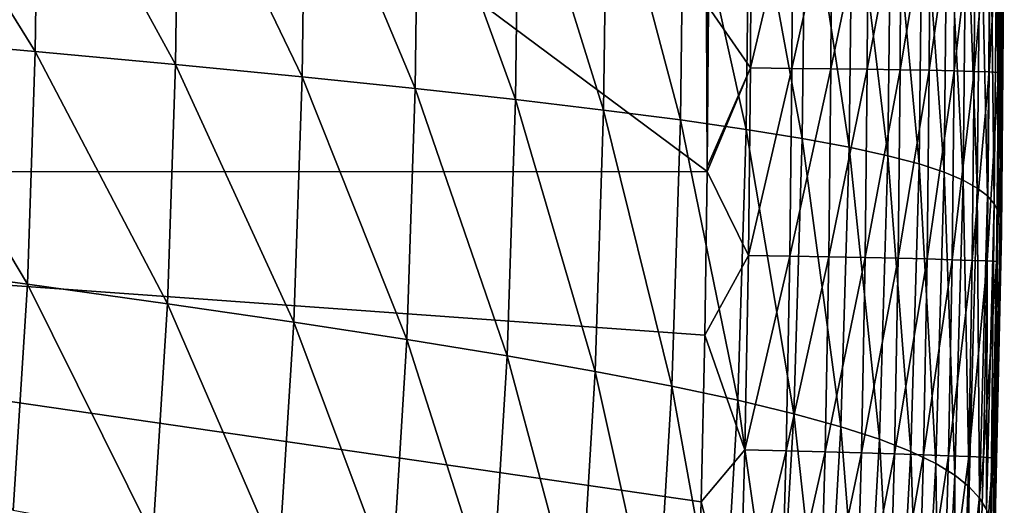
# Model space of a CAD drawing. Header units: metres. Extents: x -104 to 104, y -68 to 90.
# Tile 241 of 256: x 101.05 to 104.45, y 49.17 to 50.85. Entities that reach past the tile are written whole.
import ezdxf

# ---------------------------------------------------------------- set-up
doc = ezdxf.new("R2010")
doc.units = ezdxf.units.M
doc.layers.add('solid_FIT-BATH-153_SW0002', color=7, linetype='CONTINUOUS')

msp = doc.modelspace()

# ---------------------------------------------------------------- linework, layer by layer
at = {"layer": 'solid_FIT-BATH-153_SW0002'}
for points in [[(95.553673, 50.324856, 16.629944), (103.419243, 50.326092, 16.74663), (96.062462, 55.791603, 16.580244)], [(103.419243, 50.326092, 16.74663), (103.396858, 55.78376, 16.676132), (96.062462, 55.791603, 16.580244)], [(103.419243, 50.326092, 16.74663), (103.401161, 55.641178, 16.678217), (103.396858, 55.78376, 16.676132)], [(103.419243, 50.326092, 16.74663), (103.413757, 55.055191, 16.686615), (103.401161, 55.641178, 16.678217)], [(103.419395, 50.342014, 16.74645), (103.420609, 54.474182, 16.694704), (103.413757, 55.055191, 16.686615)], [(103.419243, 50.326092, 16.74663), (103.419395, 50.342014, 16.74645), (103.413757, 55.055191, 16.686615)], [(103.419395, 50.342014, 16.74645), (103.424255, 50.893223, 16.740175), (103.420609, 54.474182, 16.694704)], [(100.565826, 50.787369, -17.603086), (100.576622, 51.583885, -17.600853), (101.099945, 50.739632, -17.192862)], [(100.576622, 51.583885, -17.600853), (101.111053, 51.559898, -17.190481), (101.099945, 50.739632, -17.192862)], [(101.099945, 50.739632, -17.192862), (101.111053, 51.559898, -17.190481), (101.584633, 50.694599, -16.731262)], [(101.111053, 51.559898, -17.190481), (101.595978, 51.537281, -16.728765), (101.584633, 50.694599, -16.731262)], [(101.584633, 50.694599, -16.731262), (101.595978, 51.537281, -16.728765), (102.021324, 50.652107, -16.214355)], [(101.595978, 51.537281, -16.728765), (102.032852, 51.515942, -16.211767), (102.021324, 50.652107, -16.214355)], [(102.021324, 50.652107, -16.214355), (102.032852, 51.515942, -16.211767), (102.411789, 50.611984, -15.638244)], [(102.032852, 51.515942, -16.211767), (102.423416, 51.495796, -15.635586), (102.411789, 50.611984, -15.638244)], [(102.411789, 50.611984, -15.638244), (102.423416, 51.495796, -15.635586), (102.758072, 50.574047, -14.999067)], [(102.423416, 51.495796, -15.635586), (102.769737, 51.476734, -14.996367), (102.758072, 50.574047, -14.999067)], [(102.758072, 50.574047, -14.999067), (102.769737, 51.476734, -14.996367), (103.06234, 50.538097, -14.292988)], [(102.769737, 51.476734, -14.996367), (103.073997, 51.458656, -14.290277), (103.06234, 50.538097, -14.292988)], [(103.06234, 50.538097, -14.292988), (103.073997, 51.458656, -14.290277), (103.327019, 50.503918, -13.516222)], [(103.073997, 51.458656, -14.290277), (103.338646, 51.441452, -13.513535), (103.327019, 50.503918, -13.516222)], [(103.327019, 50.503918, -13.516222), (103.338646, 51.441452, -13.513535), (103.554611, 50.471298, -12.665031)], [(103.338646, 51.441452, -13.513535), (103.566193, 51.425003, -12.662413), (103.554611, 50.471298, -12.665031)], [(103.554611, 50.471298, -12.665031), (103.566193, 51.425003, -12.662413), (103.747925, 50.44001, -11.735983)], [(103.566193, 51.425003, -12.662413), (103.759445, 51.409195, -11.733474), (103.747925, 50.44001, -11.735983)], [(103.747925, 50.44001, -11.735983), (103.759445, 51.409195, -11.733474), (103.909897, 50.409832, -10.725797)], [(103.759445, 51.409195, -11.733474), (103.921349, 51.393917, -10.723433), (103.909897, 50.409832, -10.725797)], [(103.909897, 50.409832, -10.725797), (103.921349, 51.393917, -10.723433), (104.043472, 50.380531, -9.631193)], [(103.921349, 51.393917, -10.723433), (104.05484, 51.379051, -9.629008), (104.043472, 50.380531, -9.631193)], [(104.043472, 50.380531, -9.631193), (104.05484, 51.379051, -9.629008), (104.151596, 50.351891, -8.448893)], [(104.05484, 51.379051, -9.629008), (104.162872, 51.364487, -8.446914), (104.151596, 50.351891, -8.448893)], [(104.151596, 50.351891, -8.448893), (104.162872, 51.364487, -8.446914), (104.237183, 50.323708, -7.175791)], [(104.162872, 51.364487, -8.446914), (104.248344, 51.350128, -7.174039), (104.237183, 50.323708, -7.175791)], [(104.237183, 50.323708, -7.175791), (104.248344, 51.350128, -7.174039), (104.303047, 50.295925, -5.809486)], [(104.248344, 51.350128, -7.174039), (104.314072, 51.335945, -5.807974), (104.303047, 50.295925, -5.809486)], [(104.303047, 50.295925, -5.809486), (104.314072, 51.335945, -5.807974), (104.351967, 50.26852, -4.347754)], [(104.314072, 51.335945, -5.807974), (104.362831, 51.32193, -4.346483), (104.351967, 50.26852, -4.347754)], [(104.351967, 50.26852, -4.347754), (104.362831, 51.32193, -4.346483), (104.386726, 50.241459, -2.788367)], [(104.362831, 51.32193, -4.346483), (104.3974, 51.308079, -2.78733), (104.386726, 50.241459, -2.788367)], [(103.568687, 50.683193, 16.734039), (103.571777, 51.29932, 16.726824), (103.424255, 50.893223, 16.740175)], [(103.714874, 51.29855, 16.697086), (103.571777, 51.29932, 16.726824), (103.568687, 50.683193, 16.734039)], [(103.711807, 50.68185, 16.704329), (103.714874, 51.29855, 16.697086), (103.568687, 50.683193, 16.734039)], [(103.849747, 51.297577, 16.647705), (103.714874, 51.29855, 16.697086), (103.711807, 50.68185, 16.704329)], [(103.84671, 50.680344, 16.654963), (103.849747, 51.297577, 16.647705), (103.711807, 50.68185, 16.704329)], [(103.974792, 51.296417, 16.580261), (103.849747, 51.297577, 16.647705), (103.84671, 50.680344, 16.654963)], [(103.971779, 50.678699, 16.587528), (103.974792, 51.296417, 16.580261), (103.84671, 50.680344, 16.654963)], [(104.088394, 51.295094, 16.496344), (103.974792, 51.296417, 16.580261), (103.971779, 50.678699, 16.587528)], [(104.085403, 50.676949, 16.503613), (104.088394, 51.295094, 16.496344), (103.971779, 50.678699, 16.587528)], [(104.188942, 51.293633, 16.397535), (104.088394, 51.295094, 16.496344), (104.085403, 50.676949, 16.503613)], [(104.185974, 50.675114, 16.4048), (104.188942, 51.293633, 16.397535), (104.085403, 50.676949, 16.503613)], [(104.274826, 51.292053, 16.285423), (104.188942, 51.293633, 16.397535), (104.185974, 50.675114, 16.4048)], [(104.271873, 50.673233, 16.292675), (104.274826, 51.292053, 16.285423), (104.185974, 50.675114, 16.4048)], [(104.344444, 51.290379, 16.161592), (104.274826, 51.292053, 16.285423), (104.271873, 50.673233, 16.292675)], [(104.341492, 50.671326, 16.168827), (104.344444, 51.290379, 16.161592), (104.271873, 50.673233, 16.292675)], [(104.396172, 51.288639, 16.027626), (104.344444, 51.290379, 16.161592), (104.341492, 50.671326, 16.168827)], [(104.393219, 50.66943, 16.034842), (104.396172, 51.288639, 16.027626), (104.341492, 50.671326, 16.168827)], [(104.386726, 50.241459, -2.788367), (104.3974, 51.308079, -2.78733), (104.410103, 50.214722, -1.129103)], [(104.393219, 50.66943, 16.034842), (104.428406, 51.286846, 15.885113), (104.396172, 51.288639, 16.027626)], [(104.393219, 50.66943, 16.034842), (104.425446, 50.667564, 15.892302), (104.428406, 51.286846, 15.885113)], [(104.3974, 51.308079, -2.78733), (104.420555, 51.294376, -1.128283), (104.410103, 50.214722, -1.129103)], [(104.410103, 50.214722, -1.129103), (104.420555, 51.294376, -1.128283), (104.424644, 50.188374, 0.631917)], [(104.420555, 51.294376, -1.128283), (104.43486, 51.280872, 0.632548), (104.424644, 50.188374, 0.631917)], [(104.437355, 50.916595, 15.740076), (104.428406, 51.286846, 15.885113), (104.425446, 50.667564, 15.892302)], [(104.424644, 50.188374, 0.631917), (104.43486, 51.280872, 0.632548), (104.432472, 50.162697, 2.495883)], [(104.43486, 51.280872, 0.632548), (104.442429, 51.267704, 2.496358), (104.432472, 50.162697, 2.495883)], [(104.432472, 50.162697, 2.495883), (104.442429, 51.267704, 2.496358), (104.435593, 50.137993, 4.463852)], [(104.442429, 51.267704, 2.496358), (104.445282, 51.255035, 4.464208), (104.435593, 50.137993, 4.463852)], [(104.435593, 50.137993, 4.463852), (104.445282, 51.255035, 4.464208), (104.435654, 50.114727, 6.53646)], [(104.445282, 51.255035, 4.464208), (104.445099, 51.243107, 6.536733), (104.435654, 50.114727, 6.53646)], [(104.441292, 51.222614, 10.997161), (104.439522, 51.214836, 13.384625), (104.430573, 50.059544, 13.38445)], [(104.43222, 50.074734, 10.996964), (104.441292, 51.222614, 10.997161), (104.430573, 50.059544, 13.38445)], [(104.443375, 51.232189, 8.71436), (104.441292, 51.222614, 10.997161), (104.43222, 50.074734, 10.996964)], [(104.434135, 50.093422, 8.714137), (104.443375, 51.232189, 8.71436), (104.43222, 50.074734, 10.996964)], [(104.445099, 51.243107, 6.536733), (104.443375, 51.232189, 8.71436), (104.434135, 50.093422, 8.714137)], [(104.435654, 50.114727, 6.53646), (104.445099, 51.243107, 6.536733), (104.434135, 50.093422, 8.714137)], [(104.430573, 50.059544, 13.38445), (104.439522, 51.214836, 13.384625), (104.433456, 50.380539, 15.746145)], [(104.439522, 51.214836, 13.384625), (104.437355, 50.916595, 15.740076), (104.433456, 50.380539, 15.746145)], [(104.433456, 50.380539, 15.746145), (104.437355, 50.916595, 15.740076), (104.425446, 50.667564, 15.892302)], [(103.568687, 50.683193, 16.734039), (103.424255, 50.893223, 16.740175), (103.419395, 50.342014, 16.74645)], [(100.539894, 50.008144, -17.607538), (100.565826, 50.787369, -17.603086), (101.073151, 49.936863, -17.19758)], [(100.565826, 50.787369, -17.603086), (101.099945, 50.739632, -17.192862), (101.073151, 49.936863, -17.19758)], [(101.073151, 49.936863, -17.19758), (101.099945, 50.739632, -17.192862), (101.557137, 49.869568, -16.736179)], [(101.099945, 50.739632, -17.192862), (101.584633, 50.694599, -16.731262), (101.557137, 49.869568, -16.736179)], [(101.557137, 49.869568, -16.736179), (101.584633, 50.694599, -16.731262), (101.993286, 49.806046, -16.21941)], [(101.584633, 50.694599, -16.731262), (102.021324, 50.652107, -16.214355), (101.993286, 49.806046, -16.21941)], [(103.568687, 50.683193, 16.734039), (103.419395, 50.342014, 16.74645), (103.419243, 50.326092, 16.74663)], [(103.561745, 50.035889, 16.741322), (103.568687, 50.683193, 16.734039), (103.419243, 50.326092, 16.74663)], [(103.711807, 50.68185, 16.704329), (103.568687, 50.683193, 16.734039), (103.561745, 50.035889, 16.741322)], [(103.704887, 50.033642, 16.711637), (103.711807, 50.68185, 16.704329), (103.561745, 50.035889, 16.741322)], [(103.84671, 50.680344, 16.654963), (103.711807, 50.68185, 16.704329), (103.704887, 50.033642, 16.711637)], [(103.839813, 50.031296, 16.662289), (103.84671, 50.680344, 16.654963), (103.704887, 50.033642, 16.711637)], [(103.971779, 50.678699, 16.587528), (103.84671, 50.680344, 16.654963), (103.839813, 50.031296, 16.662289)], [(103.964905, 50.028885, 16.594862), (103.971779, 50.678699, 16.587528), (103.839813, 50.031296, 16.662289)], [(104.085403, 50.676949, 16.503613), (103.971779, 50.678699, 16.587528), (103.964905, 50.028885, 16.594862)], [(104.078545, 50.026443, 16.510946), (104.085403, 50.676949, 16.503613), (103.964905, 50.028885, 16.594862)], [(104.185974, 50.675114, 16.4048), (104.085403, 50.676949, 16.503613), (104.078545, 50.026443, 16.510946)], [(104.179123, 50.024014, 16.412125), (104.185974, 50.675114, 16.4048), (104.078545, 50.026443, 16.510946)], [(104.271873, 50.673233, 16.292675), (104.185974, 50.675114, 16.4048), (104.179123, 50.024014, 16.412125)], [(104.26503, 50.021637, 16.299986), (104.271873, 50.673233, 16.292675), (104.179123, 50.024014, 16.412125)], [(104.341492, 50.671326, 16.168827), (104.271873, 50.673233, 16.292675), (104.26503, 50.021637, 16.299986)], [(101.993286, 49.806046, -16.21941), (102.021324, 50.652107, -16.214355), (102.383354, 49.746071, -15.643378)], [(102.021324, 50.652107, -16.214355), (102.411789, 50.611984, -15.638244), (102.383354, 49.746071, -15.643378)], [(104.334648, 50.019344, 16.176115), (104.341492, 50.671326, 16.168827), (104.26503, 50.021637, 16.299986)], [(104.393219, 50.66943, 16.034842), (104.341492, 50.671326, 16.168827), (104.334648, 50.019344, 16.176115)], [(104.386368, 50.017181, 16.042103), (104.393219, 50.66943, 16.034842), (104.334648, 50.019344, 16.176115)], [(104.386368, 50.017181, 16.042103), (104.425446, 50.667564, 15.892302), (104.393219, 50.66943, 16.034842)], [(104.386368, 50.017181, 16.042103), (104.418571, 50.015182, 15.899531), (104.425446, 50.667564, 15.892302)], [(104.433456, 50.380539, 15.746145), (104.425446, 50.667564, 15.892302), (104.418571, 50.015182, 15.899531)], [(102.383354, 49.746071, -15.643378), (102.411789, 50.611984, -15.638244), (102.729362, 49.689388, -15.004222)], [(102.411789, 50.611984, -15.638244), (102.758072, 50.574047, -14.999067), (102.729362, 49.689388, -15.004222)], [(102.729362, 49.689388, -15.004222), (102.758072, 50.574047, -14.999067), (103.033455, 49.635731, -14.2981)], [(102.758072, 50.574047, -14.999067), (103.06234, 50.538097, -14.292988), (103.033455, 49.635731, -14.2981)], [(103.033455, 49.635731, -14.2981), (103.06234, 50.538097, -14.292988), (103.29805, 49.584801, -13.521221)], [(103.06234, 50.538097, -14.292988), (103.327019, 50.503918, -13.516222), (103.29805, 49.584801, -13.521221)], [(103.29805, 49.584801, -13.521221), (103.327019, 50.503918, -13.516222), (103.525627, 49.536308, -12.669845)], [(103.327019, 50.503918, -13.516222), (103.554611, 50.471298, -12.665031), (103.525627, 49.536308, -12.669845)], [(103.525627, 49.536308, -12.669845), (103.554611, 50.471298, -12.665031), (103.718971, 49.489918, -11.740541)], [(103.554611, 50.471298, -12.665031), (103.747925, 50.44001, -11.735983), (103.718971, 49.489918, -11.740541)], [(103.718971, 49.489918, -11.740541), (103.747925, 50.44001, -11.735983), (103.881035, 49.445297, -10.730041)], [(103.747925, 50.44001, -11.735983), (103.909897, 50.409832, -10.725797), (103.881035, 49.445297, -10.730041)], [(103.881035, 49.445297, -10.730041), (103.909897, 50.409832, -10.725797), (104.014748, 49.402107, -9.635075)], [(103.909897, 50.409832, -10.725797), (104.043472, 50.380531, -9.631193), (104.014748, 49.402107, -9.635075)], [(104.014748, 49.402107, -9.635075), (104.043472, 50.380531, -9.631193), (104.12307, 49.360012, -8.452374)], [(104.043472, 50.380531, -9.631193), (104.151596, 50.351891, -8.448893), (104.12307, 49.360012, -8.452374)], [(104.426498, 49.822403, 15.752229), (104.433456, 50.380539, 15.746145), (104.418571, 50.015182, 15.899531)], [(104.430573, 50.059544, 13.38445), (104.433456, 50.380539, 15.746145), (104.426498, 49.822403, 15.752229)], [(104.12307, 49.360012, -8.452374), (104.151596, 50.351891, -8.448893), (104.208908, 49.318718, -7.178843)], [(104.151596, 50.351891, -8.448893), (104.237183, 50.323708, -7.175791), (104.208908, 49.318718, -7.178843)], [(95.279671, 44.99313, 16.665361), (103.038116, 44.992878, 16.791113), (95.553673, 50.324856, 16.629944)], [(103.412132, 49.760578, 16.752836), (103.419243, 50.326092, 16.74663), (95.553673, 50.324856, 16.629944)], [(103.399246, 49.186169, 16.758841), (103.412132, 49.760578, 16.752836), (95.553673, 50.324856, 16.629944)], [(103.379303, 48.59211, 16.764715), (103.399246, 49.186169, 16.758841), (95.553673, 50.324856, 16.629944)], [(103.353424, 47.986763, 16.770363), (103.379303, 48.59211, 16.764715), (95.553673, 50.324856, 16.629944)], [(103.319199, 47.398178, 16.775454), (103.353424, 47.986763, 16.770363), (95.553673, 50.324856, 16.629944)], [(103.275665, 46.840843, 16.779854), (103.319199, 47.398178, 16.775454), (95.553673, 50.324856, 16.629944)], [(103.223633, 46.303875, 16.783699), (103.275665, 46.840843, 16.779854), (95.553673, 50.324856, 16.629944)], [(103.161835, 45.788872, 16.78697), (103.223633, 46.303875, 16.783699), (95.553673, 50.324856, 16.629944)], [(103.103279, 45.383362, 16.789223), (103.161835, 45.788872, 16.78697), (95.553673, 50.324856, 16.629944)], [(103.038116, 44.992878, 16.791113), (103.103279, 45.383362, 16.789223), (95.553673, 50.324856, 16.629944)], [(103.561745, 50.035889, 16.741322), (103.419243, 50.326092, 16.74663), (103.412132, 49.760578, 16.752836)], [(104.208908, 49.318718, -7.178843), (104.237183, 50.323708, -7.175791), (104.27507, 49.278118, -5.812099)], [(104.237183, 50.323708, -7.175791), (104.303047, 50.295925, -5.809486), (104.27507, 49.278118, -5.812099)], [(104.27507, 49.278118, -5.812099), (104.303047, 50.295925, -5.809486), (104.324348, 49.238155, -4.349933)], [(104.303047, 50.295925, -5.809486), (104.351967, 50.26852, -4.347754), (104.324348, 49.238155, -4.349933)], [(104.324348, 49.238155, -4.349933), (104.351967, 50.26852, -4.347754), (104.35952, 49.198765, -2.790133)], [(104.351967, 50.26852, -4.347754), (104.386726, 50.241459, -2.788367), (104.35952, 49.198765, -2.790133)], [(104.35952, 49.198765, -2.790133), (104.386726, 50.241459, -2.788367), (104.383362, 49.159889, -1.130495)], [(104.386726, 50.241459, -2.788367), (104.410103, 50.214722, -1.129103), (104.383362, 49.159889, -1.130495)], [(104.383362, 49.159889, -1.130495), (104.410103, 50.214722, -1.129103), (104.398422, 49.121613, 0.630848)], [(104.410103, 50.214722, -1.129103), (104.424644, 50.188374, 0.631917), (104.398422, 49.121613, 0.630848)], [(104.398422, 49.121613, 0.630848), (104.424644, 50.188374, 0.631917), (104.406799, 49.08432, 2.495079)], [(104.424644, 50.188374, 0.631917), (104.432472, 50.162697, 2.495883), (104.406799, 49.08432, 2.495079)], [(104.406799, 49.08432, 2.495079), (104.432472, 50.162697, 2.495883), (104.410469, 49.048447, 4.463248)], [(104.432472, 50.162697, 2.495883), (104.435593, 50.137993, 4.463852), (104.410469, 49.048447, 4.463248)], [(104.410469, 49.048447, 4.463248), (104.435593, 50.137993, 4.463852), (104.411072, 49.014648, 6.535994)], [(104.435593, 50.137993, 4.463852), (104.435654, 50.114727, 6.53646), (104.411072, 49.014648, 6.535994)], [(104.435654, 50.114727, 6.53646), (104.434135, 50.093422, 8.714137), (104.410049, 48.983681, 8.713756)], [(104.411072, 49.014648, 6.535994), (104.435654, 50.114727, 6.53646), (104.410049, 48.983681, 8.713756)], [(104.43222, 50.074734, 10.996964), (104.430573, 50.059544, 13.38445), (104.407234, 48.934402, 13.384157)], [(104.408554, 48.956501, 10.996631), (104.43222, 50.074734, 10.996964), (104.407234, 48.934402, 13.384157)], [(104.434135, 50.093422, 8.714137), (104.43222, 50.074734, 10.996964), (104.408554, 48.956501, 10.996631)], [(104.410049, 48.983681, 8.713756), (104.434135, 50.093422, 8.714137), (104.408554, 48.956501, 10.996631)], [(103.549362, 49.365433, 16.748505), (103.561745, 50.035889, 16.741322), (103.412132, 49.760578, 16.752836)], [(103.704887, 50.033642, 16.711637), (103.561745, 50.035889, 16.741322), (103.549362, 49.365433, 16.748505)], [(103.69252, 49.361897, 16.718849), (103.704887, 50.033642, 16.711637), (103.549362, 49.365433, 16.748505)], [(103.839813, 50.031296, 16.662289), (103.704887, 50.033642, 16.711637), (103.69252, 49.361897, 16.718849)], [(103.827454, 49.358345, 16.669516), (103.839813, 50.031296, 16.662289), (103.69252, 49.361897, 16.718849)], [(103.964905, 50.028885, 16.594862), (103.839813, 50.031296, 16.662289), (103.827454, 49.358345, 16.669516)], [(103.952553, 49.354828, 16.602095), (103.964905, 50.028885, 16.594862), (103.827454, 49.358345, 16.669516)], [(104.078545, 50.026443, 16.510946), (103.964905, 50.028885, 16.594862), (103.952553, 49.354828, 16.602095)], [(104.407234, 48.934402, 13.384157), (104.430573, 50.059544, 13.38445), (104.415001, 49.23576, 15.758175)], [(104.430573, 50.059544, 13.38445), (104.426498, 49.822403, 15.752229), (104.415001, 49.23576, 15.758175)], [(100.539894, 50.008144, -17.607538), (101.073151, 49.936863, -17.19758), (101.023903, 49.155804, -17.205259)], [(104.0662, 49.351398, 16.518175), (104.078545, 50.026443, 16.510946), (103.952553, 49.354828, 16.602095)], [(104.179123, 50.024014, 16.412125), (104.078545, 50.026443, 16.510946), (104.0662, 49.351398, 16.518175)], [(104.166779, 49.348106, 16.41934), (104.179123, 50.024014, 16.412125), (104.0662, 49.351398, 16.518175)], [(104.26503, 50.021637, 16.299986), (104.179123, 50.024014, 16.412125), (104.166779, 49.348106, 16.41934)], [(104.252686, 49.345005, 16.30718), (104.26503, 50.021637, 16.299986), (104.166779, 49.348106, 16.41934)], [(104.334648, 50.019344, 16.176115), (104.26503, 50.021637, 16.299986), (104.252686, 49.345005, 16.30718)], [(104.322296, 49.342152, 16.183285), (104.334648, 50.019344, 16.176115), (104.252686, 49.345005, 16.30718)], [(104.386368, 50.017181, 16.042103), (104.334648, 50.019344, 16.176115), (104.322296, 49.342152, 16.183285)], [(104.373993, 49.339592, 16.049238), (104.386368, 50.017181, 16.042103), (104.322296, 49.342152, 16.183285)], [(104.373993, 49.339592, 16.049238), (104.418571, 50.015182, 15.899531), (104.386368, 50.017181, 16.042103)], [(104.373993, 49.339592, 16.049238), (104.406174, 49.337379, 15.90663), (104.418571, 50.015182, 15.899531)], [(104.426498, 49.822403, 15.752229), (104.418571, 50.015182, 15.899531), (104.406174, 49.337379, 15.90663)], [(101.023903, 49.155804, -17.205259), (101.073151, 49.936863, -17.19758), (101.50647, 49.066353, -16.744143)], [(101.073151, 49.936863, -17.19758), (101.557137, 49.869568, -16.736179), (101.50647, 49.066353, -16.744143)], [(101.50647, 49.066353, -16.744143), (101.557137, 49.869568, -16.736179), (101.941475, 48.981865, -16.227545)], [(101.557137, 49.869568, -16.736179), (101.993286, 49.806046, -16.21941), (101.941475, 48.981865, -16.227545)], [(101.941475, 48.981865, -16.227545), (101.993286, 49.806046, -16.21941), (102.330643, 48.902092, -15.651573)], [(101.993286, 49.806046, -16.21941), (102.383354, 49.746071, -15.643378), (102.330643, 48.902092, -15.651573)], [(104.415001, 49.23576, 15.758175), (104.426498, 49.822403, 15.752229), (104.406174, 49.337379, 15.90663)], [(103.549362, 49.365433, 16.748505), (103.412132, 49.760578, 16.752836), (103.399246, 49.186169, 16.758841)], [(102.330643, 48.902092, -15.651573), (102.383354, 49.746071, -15.643378), (102.675995, 48.82674, -15.012371)], [(102.383354, 49.746071, -15.643378), (102.729362, 49.689388, -15.004222), (102.675995, 48.82674, -15.012371)], [(102.675995, 48.82674, -15.012371), (102.729362, 49.689388, -15.004222), (102.979622, 48.755508, -14.306096)], [(102.729362, 49.689388, -15.004222), (103.033455, 49.635731, -14.2981), (102.979622, 48.755508, -14.306096)], [(102.979622, 48.755508, -14.306096), (103.033455, 49.635731, -14.2981), (103.243919, 48.688046, -13.528957)], [(103.033455, 49.635731, -14.2981), (103.29805, 49.584801, -13.521221), (103.243919, 48.688046, -13.528957)], [(103.243919, 48.688046, -13.528957), (103.29805, 49.584801, -13.521221), (103.471336, 48.623989, -12.677215)], [(103.29805, 49.584801, -13.521221), (103.525627, 49.536308, -12.669845), (103.471336, 48.623989, -12.677215)], [(103.471336, 48.623989, -12.677215), (103.525627, 49.536308, -12.669845), (103.664642, 48.562927, -11.74745)], [(103.525627, 49.536308, -12.669845), (103.718971, 49.489918, -11.740541), (103.664642, 48.562927, -11.74745)], [(103.664642, 48.562927, -11.74745), (103.718971, 49.489918, -11.740541), (103.82679, 48.504406, -10.73641)], [(103.718971, 49.489918, -11.740541), (103.881035, 49.445297, -10.730041), (103.82679, 48.504406, -10.73641)], [(103.82679, 48.504406, -10.73641), (103.881035, 49.445297, -10.730041), (103.960701, 48.447979, -9.640845)], [(103.881035, 49.445297, -10.730041), (104.014748, 49.402107, -9.635075), (103.960701, 48.447979, -9.640845)], [(103.960701, 48.447979, -9.640845), (104.014748, 49.402107, -9.635075), (104.069328, 48.3932, -8.457502)], [(104.014748, 49.402107, -9.635075), (104.12307, 49.360012, -8.452374), (104.069328, 48.3932, -8.457502)], [(103.529762, 48.679176, 16.755432), (103.549362, 49.365433, 16.748505), (103.399246, 49.186169, 16.758841)], [(103.69252, 49.361897, 16.718849), (103.549362, 49.365433, 16.748505), (103.529762, 48.679176, 16.755432)], [(103.672913, 48.673901, 16.725803), (103.69252, 49.361897, 16.718849), (103.529762, 48.679176, 16.755432)], [(103.827454, 49.358345, 16.669516), (103.69252, 49.361897, 16.718849), (103.672913, 48.673901, 16.725803)], [(103.807846, 48.668724, 16.676485), (103.827454, 49.358345, 16.669516), (103.672913, 48.673901, 16.725803)], [(103.952553, 49.354828, 16.602095), (103.827454, 49.358345, 16.669516), (103.807846, 48.668724, 16.676485)], [(103.932938, 48.663715, 16.609068), (103.952553, 49.354828, 16.602095), (103.807846, 48.668724, 16.676485)], [(104.0662, 49.351398, 16.518175), (103.952553, 49.354828, 16.602095), (103.932938, 48.663715, 16.609068)], [(104.04657, 48.658943, 16.525137), (104.0662, 49.351398, 16.518175), (103.932938, 48.663715, 16.609068)], [(104.166779, 49.348106, 16.41934), (104.0662, 49.351398, 16.518175), (104.04657, 48.658943, 16.525137)], [(104.147148, 48.65448, 16.426285), (104.166779, 49.348106, 16.41934), (104.04657, 48.658943, 16.525137)], [(104.069328, 48.3932, -8.457502), (104.12307, 49.360012, -8.452374), (104.155586, 48.339676, -7.183307)], [(104.12307, 49.360012, -8.452374), (104.208908, 49.318718, -7.178843), (104.155586, 48.339676, -7.183307)], [(104.252686, 49.345005, 16.30718), (104.166779, 49.348106, 16.41934), (104.147148, 48.65448, 16.426285)], [(104.233032, 48.650398, 16.314098), (104.252686, 49.345005, 16.30718), (104.147148, 48.65448, 16.426285)], [(104.155586, 48.339676, -7.183307), (104.208908, 49.318718, -7.178843), (104.222267, 48.287239, -5.815895)], [(104.208908, 49.318718, -7.178843), (104.27507, 49.278118, -5.812099), (104.222267, 48.287239, -5.815895)], [(104.322296, 49.342152, 16.183285), (104.252686, 49.345005, 16.30718), (104.233032, 48.650398, 16.314098)], [(104.302628, 48.64677, 16.190168), (104.322296, 49.342152, 16.183285), (104.233032, 48.650398, 16.314098)], [(104.373993, 49.339592, 16.049238), (104.322296, 49.342152, 16.183285), (104.302628, 48.64677, 16.190168)], [(104.354309, 48.643665, 16.056082), (104.373993, 49.339592, 16.049238), (104.302628, 48.64677, 16.190168)], [(104.354309, 48.643665, 16.056082), (104.406174, 49.337379, 15.90663), (104.373993, 49.339592, 16.049238)], [(104.354309, 48.643665, 16.056082), (104.386467, 48.641151, 15.913428), (104.406174, 49.337379, 15.90663)], [(104.415001, 49.23576, 15.758175), (104.406174, 49.337379, 15.90663), (104.386467, 48.641151, 15.913428)], [(104.222267, 48.287239, -5.815895), (104.27507, 49.278118, -5.812099), (104.272163, 48.235771, -4.353078)], [(104.27507, 49.278118, -5.812099), (104.324348, 49.238155, -4.349933), (104.272163, 48.235771, -4.353078)], [(104.272163, 48.235771, -4.353078), (104.324348, 49.238155, -4.349933), (104.308052, 48.185158, -2.792669)], [(104.324348, 49.238155, -4.349933), (104.35952, 49.198765, -2.790133), (104.308052, 48.185158, -2.792669)], [(104.396782, 48.613712, 15.764131), (104.415001, 49.23576, 15.758175), (104.386467, 48.641151, 15.913428)], [(104.407234, 48.934402, 13.384157), (104.415001, 49.23576, 15.758175), (104.396782, 48.613712, 15.764131)], [(103.529762, 48.679176, 16.755432), (103.399246, 49.186169, 16.758841), (103.379303, 48.59211, 16.764715)], [(104.308052, 48.185158, -2.792669), (104.35952, 49.198765, -2.790133), (104.332703, 48.135288, -1.132484)], [(104.35952, 49.198765, -2.790133), (104.383362, 49.159889, -1.130495), (104.332703, 48.135288, -1.132484)]]:
    msp.add_3dface(points, dxfattribs=at)

doc.saveas('drawing.dxf')
